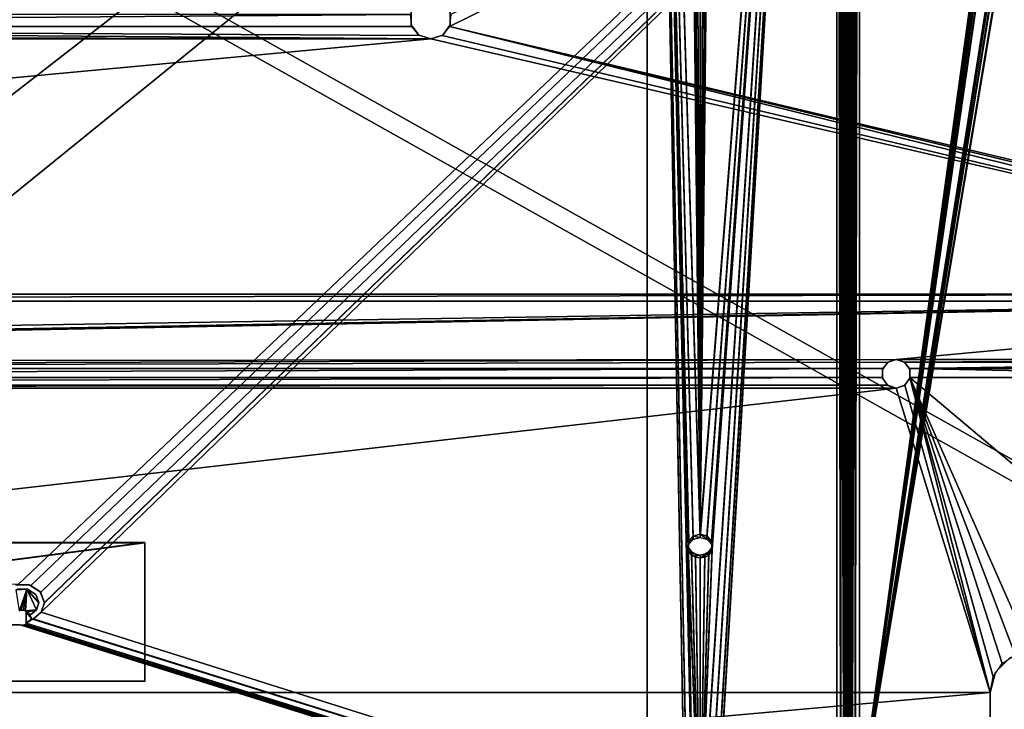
# Model space of a CAD drawing. Extents: x -398 to 398, y -1355 to -82.
# Tile 159 of 256: x 50 to 170, y -430 to -346. Entities that reach past the tile are written whole.
import ezdxf

# ---------------------------------------------------------------- set-up
doc = ezdxf.new("R2010")
doc.units = 0
doc.header["$MEASUREMENT"] = 0

msp = doc.modelspace()

# ---------------------------------------------------------------- linework, layer by layer
for points in [[(395.5, -525.467285, 437.803314), (395.5, -81.938164, 160.655502), (-395.5, -81.938164, 160.655502)], [(395.5, -525.467285, 437.803314), (-395.5, -81.938164, 160.655502), (-395.5, -525.467285, 437.803314)], [(395.5, -528.116882, 433.562988), (395.5, -84.587761, 156.415207), (-395.5, -84.587761, 156.415207)], [(395.5, -528.116882, 433.562988), (-395.5, -84.587761, 156.415207), (-395.5, -528.116882, 433.562988)], [(-9.945962, -414.937714, 362.84079), (-28.1714, -414.638489, 362.653809), (396.5, -85.435806, 156.945206)], [(396.5, -85.435806, 156.945206), (-28.1714, -414.638489, 362.653809), (17.03109, -130.441605, 185.067902)], [(-9.945962, -414.943115, 362.832306), (-28.1714, -414.643799, 362.645386), (396.5, -85.441109, 156.936707)], [(396.5, -85.441109, 156.936707), (-28.1714, -414.643799, 362.645386), (17.03109, -130.446899, 185.059402)], [(49.475079, -414.995087, 362.876709), (-9.945962, -414.937714, 362.84079), (396.5, -85.435806, 156.945206)], [(49.475079, -415.000397, 362.868195), (-9.945962, -414.943115, 362.832306), (396.5, -85.441109, 156.936707)], [(396.5, -85.435806, 156.945206), (51.0299, -415.12619, 362.958588), (49.475079, -414.995087, 362.876709)], [(396.5, -85.441109, 156.936707), (51.0299, -415.1315, 362.950104), (49.475079, -415.000397, 362.868195)], [(396.5, -85.435806, 156.945206), (52.238411, -415.965912, 363.483307), (51.0299, -415.12619, 362.958588)], [(396.5, -85.441109, 156.936707), (52.238411, -415.971191, 363.474792), (51.0299, -415.1315, 362.950104)], [(396.5, -85.435806, 156.945206), (52.691601, -417.234589, 364.276093), (52.238411, -415.965912, 363.483307)], [(396.5, -85.441109, 156.936707), (52.691601, -417.239899, 364.267609), (52.238411, -415.971191, 363.474792)], [(396.5, -527.268921, 433.033112), (52.317871, -418.394897, 365.001099), (396.5, -85.435806, 156.945206)], [(396.5, -85.435806, 156.945206), (52.317871, -418.394897, 365.001099), (52.691601, -417.234589, 364.276093)], [(396.5, -85.441109, 156.936707), (396.5, -527.27417, 433.024597), (52.317871, -418.400208, 364.992615)], [(396.5, -85.441109, 156.936707), (52.317871, -418.400208, 364.992615), (52.691601, -417.239899, 364.267609)], [(151.625, -181.989502, 173.482101), (151.625, -442.340302, 336.167297), (150.984497, -442.679688, 335.624115)], [(151.625, -181.989502, 173.482101), (150.984497, -442.679688, 335.624115), (150.984497, -182.328903, 172.938904)], [(151.625, -442.340302, 336.167297), (152.5, -181.865204, 173.680893), (152.5, -442.216003, 336.366089)], [(152.5, -181.865204, 173.680893), (151.625, -442.340302, 336.167297), (151.625, -181.989502, 173.482101)], [(152.5, -181.865204, 173.680893), (181.207001, -233.990005, 206.252106), (152.5, -442.216003, 336.366089)], [(150.984497, -182.328903, 172.938904), (150.984497, -442.679688, 335.624115), (150.75, -443.143402, 334.881989)], [(150.984497, -182.328903, 172.938904), (150.75, -443.143402, 334.881989), (150.75, -182.792603, 172.196793)], [(150.75, -443.143402, 334.881989), (150.75, -183.793304, 171.488403), (150.75, -182.792603, 172.196793)], [(151.634003, -182.527603, 172.620804), (151.634003, -442.878387, 335.306091), (151.5, -443.143402, 334.881989)], [(151.634003, -182.527603, 172.620804), (151.5, -443.143402, 334.881989), (151.5, -182.792603, 172.196793)], [(151.5, -443.143402, 334.881989), (151.5, -183.793304, 171.488403), (151.5, -182.792603, 172.196793)], [(152, -182.333694, 172.931198), (152, -442.684387, 335.616486), (151.634003, -442.878387, 335.306091)], [(152, -182.333694, 172.931198), (151.634003, -442.878387, 335.306091), (151.634003, -182.527603, 172.620804)], [(152, -442.684387, 335.616486), (152.5, -182.262695, 173.044907), (152.5, -442.613495, 335.730103)], [(152.5, -182.262695, 173.044907), (152, -442.684387, 335.616486), (152, -182.333694, 172.931198)], [(152.5, -182.262695, 173.044907), (181.207001, -234.387405, 205.615997), (152.5, -442.613495, 335.730103)], [(150.75, -443.143402, 334.881989), (150.75, -183.869003, 171.417694), (150.75, -183.793304, 171.488403)], [(150.75, -443.143402, 334.881989), (150.75, -195.007294, 153.592697), (150.75, -183.869003, 171.417694)], [(151.5, -443.143402, 334.881989), (151.5, -183.869003, 171.417694), (151.5, -183.793304, 171.488403)], [(151.5, -443.143402, 334.881989), (151.5, -195.007294, 153.592697), (151.5, -183.869003, 171.417694)], [(150.615997, -454.774994, 315.324005), (150.615997, -195.272293, 153.168701), (150.25, -195.466293, 152.858307)], [(150.615997, -195.272293, 153.168701), (150.75, -454.51001, 315.747986), (150.75, -195.007294, 153.592697)], [(150.75, -454.51001, 315.747986), (150.615997, -195.272293, 153.168701), (150.615997, -454.774994, 315.324005)], [(150.75, -195.007294, 153.592697), (150.75, -443.143402, 334.881989), (150.75, -443.3414, 333.671997)], [(150.75, -195.007294, 153.592697), (150.75, -443.3414, 333.671997), (150.75, -443.371704, 333.572998)], [(150.75, -195.007294, 153.592697), (150.75, -443.371704, 333.572998), (150.75, -454.51001, 315.747986)], [(151.265503, -195.470993, 152.850693), (151.5, -454.51001, 315.747986), (151.5, -195.007294, 153.592697)], [(151.5, -195.007294, 153.592697), (151.5, -443.143402, 334.881989), (151.5, -443.3414, 333.671997)], [(151.5, -195.007294, 153.592697), (151.5, -443.3414, 333.671997), (151.5, -443.371704, 333.572998)], [(151.5, -195.007294, 153.592697), (151.5, -443.371704, 333.572998), (151.5, -454.51001, 315.747986)], [(126.5, -195.961304, 153.009598), (131.265503, -450.8237, 312.265411), (131.544403, -449.805695, 311.629211)], [(126.5, -195.961304, 153.009598), (131.544403, -449.805695, 311.629211), (132.1754, -449.321198, 311.326385)], [(126.5, -195.961304, 153.009598), (132.1754, -449.321198, 311.326385), (131.5289, -410.384003, 286.995789)], [(126.5, -195.961304, 153.009598), (131.5289, -410.384003, 286.995789), (131.614594, -409.649109, 286.536591)], [(126.5, -195.961304, 153.009598), (131.614594, -409.649109, 286.536591), (132.166107, -409.078003, 286.179688)], [(126.5, -195.961304, 153.009598), (132.166107, -409.078003, 286.179688), (133, -408.863708, 286.045807)], [(126.5, -195.961304, 153.009598), (133, -408.863708, 286.045807), (131.5289, -273.848206, 201.678802)], [(126.5, -454.615906, 314.63501), (131.265503, -450.8237, 312.265411), (126.5, -195.961304, 153.009598)], [(126.5, -196.358704, 152.373596), (126.5, -455.013397, 313.998993), (126.5, -195.961304, 153.009598)], [(126.5, -195.961304, 153.009598), (126.5, -455.013397, 313.998993), (126.5, -454.615906, 314.63501)], [(126.5, -196.358704, 152.373596), (131.265503, -451.221191, 311.629303), (131.544403, -450.203186, 310.993195)], [(126.5, -196.358704, 152.373596), (131.544403, -450.203186, 310.993195), (132.1754, -449.718597, 310.690399)], [(126.5, -196.358704, 152.373596), (132.1754, -449.718597, 310.690399), (131.5289, -410.781403, 286.359711)], [(126.5, -196.358704, 152.373596), (131.5289, -410.781403, 286.359711), (131.614594, -410.0466, 285.900604)], [(126.5, -196.358704, 152.373596), (131.614594, -410.0466, 285.900604), (132.166107, -409.475403, 285.543701)], [(126.5, -196.358704, 152.373596), (132.166107, -409.475403, 285.543701), (133, -409.2612, 285.40979)], [(126.5, -196.358704, 152.373596), (133, -409.2612, 285.40979), (131.5289, -274.245697, 201.042694)], [(126.5, -455.013397, 313.998993), (131.265503, -451.221191, 311.629303), (126.5, -196.358704, 152.373596)], [(149.75, -195.537292, 152.744705), (134.4711, -273.848206, 201.678802), (133, -408.863708, 286.045807)], [(149.75, -195.537292, 152.744705), (133, -408.863708, 286.045807), (133.833893, -409.078003, 286.179688)], [(149.75, -195.537292, 152.744705), (134.4711, -410.384003, 286.995789), (133, -449.145996, 311.21701)], [(149.75, -195.537292, 152.744705), (133, -449.145996, 311.21701), (133.8246, -449.321198, 311.326385)], [(149.75, -195.934692, 152.108597), (134.4711, -274.245697, 201.042694), (133, -409.2612, 285.40979)], [(149.75, -195.934692, 152.108597), (133, -409.2612, 285.40979), (133.833893, -409.475403, 285.543701)], [(149.75, -195.934692, 152.108597), (134.4711, -410.781403, 286.359711), (133, -449.543488, 310.580994)], [(149.75, -195.934692, 152.108597), (133, -449.543488, 310.580994), (133.8246, -449.718597, 310.690399)], [(149.75, -195.537292, 152.744705), (133.8246, -449.321198, 311.326385), (134.455597, -449.805695, 311.629211)], [(149.75, -195.934692, 152.108597), (133.8246, -449.718597, 310.690399), (134.455597, -450.203186, 310.993195)], [(149.75, -195.537292, 152.744705), (133.833893, -409.078003, 286.179688), (134.385406, -409.649109, 286.536591)], [(149.75, -195.934692, 152.108597), (133.833893, -409.475403, 285.543701), (134.385406, -410.0466, 285.900604)], [(149.75, -195.537292, 152.744705), (134.385406, -409.649109, 286.536591), (134.4711, -410.384003, 286.995789)], [(149.75, -195.934692, 152.108597), (134.385406, -410.0466, 285.900604), (134.4711, -410.781403, 286.359711)], [(149.75, -195.537292, 152.744705), (134.455597, -449.805695, 311.629211), (134.734497, -450.8237, 312.265411)], [(149.75, -195.934692, 152.108597), (134.455597, -450.203186, 310.993195), (134.734497, -451.221191, 311.629303)], [(149.75, -455.040009, 314.899994), (149.75, -195.537292, 152.744705), (134.734497, -450.8237, 312.265411)], [(149.75, -455.437408, 314.263885), (149.75, -195.934692, 152.108597), (134.734497, -451.221191, 311.629303)], [(150.25, -454.968994, 315.013611), (150.25, -195.466293, 152.858307), (149.75, -195.537292, 152.744705)], [(150.25, -454.968994, 315.013611), (149.75, -195.537292, 152.744705), (149.75, -455.040009, 314.899994)], [(150.625, -455.313202, 314.462708), (150.625, -195.810501, 152.307404), (149.75, -195.934692, 152.108597)], [(150.625, -455.313202, 314.462708), (149.75, -195.934692, 152.108597), (149.75, -455.437408, 314.263885)], [(150.615997, -454.774994, 315.324005), (150.25, -195.466293, 152.858307), (150.25, -454.968994, 315.013611)], [(151.265503, -454.973694, 315.006012), (151.265503, -195.470993, 152.850693), (150.625, -195.810501, 152.307404)], [(151.265503, -454.973694, 315.006012), (150.625, -195.810501, 152.307404), (150.625, -455.313202, 314.462708)], [(151.5, -454.51001, 315.747986), (151.265503, -195.470993, 152.850693), (151.265503, -454.973694, 315.006012)], [(152.5, -442.216003, 336.366089), (181.207001, -233.990005, 206.252106), (181.126999, -234.675797, 206.680603)], [(152.5, -442.613495, 335.730103), (181.207001, -234.387405, 205.615997), (181.126999, -235.073303, 206.044601)], [(152.5, -442.216003, 336.366089), (181.126999, -234.675797, 206.680603), (181.509705, -235.283707, 207.060501)], [(152.5, -442.613495, 335.730103), (181.126999, -235.073303, 206.044601), (181.509705, -235.681198, 206.424393)], [(152.5, -442.216003, 336.366089), (181.509705, -235.283707, 207.060501), (181.9646, -235.541199, 207.221298)], [(152.5, -442.216003, 336.366089), (181.9646, -235.541199, 207.221298), (182.5, -235.6315, 207.277802)], [(152.5, -442.216003, 336.366089), (182.5, -235.6315, 207.277802), (181.126999, -261.350189, 223.348602)], [(152.5, -442.613495, 335.730103), (181.509705, -235.681198, 206.424393), (181.9646, -235.938599, 206.585297)], [(152.5, -442.613495, 335.730103), (181.9646, -235.938599, 206.585297), (182.5, -236.0289, 206.641693)], [(152.5, -442.613495, 335.730103), (182.5, -236.0289, 206.641693), (181.126999, -261.747589, 222.712601)], [(152.5, -442.216003, 336.366089), (181.126999, -261.350189, 223.348602), (181.207001, -262.036011, 223.7771)], [(152.5, -442.613495, 335.730103), (181.126999, -261.747589, 222.712601), (181.207001, -262.433411, 223.141098)], [(152.5, -442.216003, 336.366089), (181.207001, -262.036011, 223.7771), (181.721603, -262.569092, 224.110199)], [(152.5, -442.613495, 335.730103), (181.207001, -262.433411, 223.141098), (181.721603, -262.966492, 223.474197)], [(152.5, -442.216003, 336.366089), (181.721603, -262.569092, 224.110199), (182.5, -262.769012, 224.235199)], [(242.25, -442.216003, 336.366089), (152.5, -442.216003, 336.366089), (182.5, -262.769012, 224.235199)], [(152.5, -442.613495, 335.730103), (181.721603, -262.966492, 223.474197), (182.5, -263.166504, 223.599197)], [(242.25, -442.613495, 335.730103), (152.5, -442.613495, 335.730103), (182.5, -263.166504, 223.599197)], [(133, -408.863708, 286.045807), (131.938995, -274.499512, 202.0858), (131.5289, -273.848206, 201.678802)], [(133, -409.2612, 285.40979), (131.938995, -274.897003, 201.449707), (131.5289, -274.245697, 201.042694)], [(133, -408.863708, 286.045807), (132.426407, -274.775391, 202.258102), (131.938995, -274.499512, 202.0858)], [(133, -409.2612, 285.40979), (132.426407, -275.172791, 201.622101), (131.938995, -274.897003, 201.449707)], [(133, -408.863708, 286.045807), (133, -274.872192, 202.318604), (132.426407, -274.775391, 202.258102)], [(133, -408.863708, 286.045807), (134.4711, -273.848206, 201.678802), (134.061005, -274.499512, 202.0858)], [(133, -409.2612, 285.40979), (134.4711, -274.245697, 201.042694), (134.061005, -274.897003, 201.449707)], [(133, -408.863708, 286.045807), (134.061005, -274.499512, 202.0858), (133.573593, -274.775391, 202.258102)], [(133, -408.863708, 286.045807), (133.573593, -274.775391, 202.258102), (133, -274.872192, 202.318604)], [(133, -409.2612, 285.40979), (134.061005, -274.897003, 201.449707), (133.573593, -275.172791, 201.622101)], [(133, -409.2612, 285.40979), (133, -275.269592, 201.682602), (132.426407, -275.172791, 201.622101)], [(133, -409.2612, 285.40979), (133.573593, -275.172791, 201.622101), (133, -275.269592, 201.682602)], [(236.5, -378.533905), (215.979095, -290.689301), (102.309303, -346.690491)], [(215.979095, -290.689301), (102.452797, -345.246399), (102.309303, -346.690491)], [(236.5, -378.533905, 0.8), (215.979095, -290.689301, 0.8), (102.309303, -346.690491, 0.8)], [(215.979095, -290.689301, 0.8), (102.452797, -345.246399, 0.8), (102.309303, -346.690491, 0.8)], [(-97.690742, -346.690491), (97.690742, -346.690491), (97.547211, -345.246399)], [(-97.690742, -346.690491), (97.547211, -345.246399), (-97.547211, -345.246399)], [(-97.690742, -346.690491, 0.8), (97.690742, -346.690491, 0.8), (97.547211, -345.246399, 0.8)], [(-97.690742, -346.690491, 0.8), (97.547211, -345.246399, 0.8), (-97.547211, -345.246399, 0.8)], [(97.62236, -346.5065, 0.8), (97.62236, -346.5065), (97.62236, -344.961395)], [(97.62236, -346.5065, 0.8), (97.62236, -344.961395), (97.62236, -344.961395, 0.8)], [(102.377602, -344.961395, 0.8), (102.377602, -344.961395), (102.377602, -346.5065)], [(102.377602, -344.961395, 0.8), (102.377602, -346.5065), (102.377602, -346.5065, 0.8)], [(100, -348.233887), (-97.690742, -346.690491), (-98.610451, -347.812988)], [(100, -348.233887, 0.8), (-97.690742, -346.690491, 0.8), (-98.610451, -347.812988, 0.8)], [(100, -348.233887), (98.610451, -347.812988), (-97.690742, -346.690491)], [(98.610451, -347.812988), (97.690742, -346.690491), (-97.690742, -346.690491)], [(100, -348.233887, 0.8), (98.610451, -347.812988, 0.8), (-97.690742, -346.690491, 0.8)], [(98.610451, -347.812988, 0.8), (97.690742, -346.690491, 0.8), (-97.690742, -346.690491, 0.8)], [(97.62236, -346.5065), (98.53054, -347.7565, 0.8), (98.53054, -347.7565)], [(98.53054, -347.7565, 0.8), (97.62236, -346.5065), (97.62236, -346.5065, 0.8)], [(102.309303, -346.690491), (101.389503, -347.812988), (235.114594, -379.459991)], [(102.309303, -346.690491, 0.8), (101.389503, -347.812988, 0.8), (235.114594, -379.459991, 0.8)], [(102.377602, -346.5065, 0.8), (102.377602, -346.5065), (101.469498, -347.7565)], [(102.377602, -346.5065, 0.8), (101.469498, -347.7565), (101.469498, -347.7565, 0.8)], [(102.309303, -346.690491), (235.114594, -379.459991), (235.666, -378.786407)], [(236.5, -378.533905), (102.309303, -346.690491), (235.666, -378.786407)], [(102.309303, -346.690491, 0.8), (235.114594, -379.459991, 0.8), (235.666, -378.786407, 0.8)], [(236.5, -378.533905, 0.8), (102.309303, -346.690491, 0.8), (235.666, -378.786407, 0.8)], [(-235.114594, -379.459991), (235.114594, -379.459991), (100, -348.233887)], [(-235.114594, -379.459991), (100, -348.233887), (-100, -348.233887)], [(-235.114594, -379.459991, 0.8), (235.114594, -379.459991, 0.8), (100, -348.233887, 0.8)], [(-235.114594, -379.459991, 0.8), (100, -348.233887, 0.8), (-100, -348.233887, 0.8)], [(100, -348.233887), (-98.610451, -347.812988), (-100, -348.233887)], [(100, -348.233887, 0.8), (-98.610451, -347.812988, 0.8), (-100, -348.233887, 0.8)], [(98.53054, -347.7565), (98.53054, -347.7565, 0.8), (100, -348.233887, 0.8)], [(98.53054, -347.7565), (100, -348.233887, 0.8), (100, -348.233887)], [(101.469498, -347.7565, 0.8), (101.469498, -347.7565), (100, -348.233887)], [(101.469498, -347.7565, 0.8), (100, -348.233887), (100, -348.233887, 0.8)], [(235.114594, -379.459991), (101.389503, -347.812988), (100, -348.233887)], [(235.114594, -379.459991, 0.8), (101.389503, -347.812988, 0.8), (100, -348.233887, 0.8)], [(-235.028595, -380.326599), (235.114594, -379.459991), (-235.114594, -379.459991)], [(-235.028595, -380.326599, 0.8), (235.114594, -379.459991, 0.8), (-235.114594, -379.459991, 0.8)], [(-235.028595, -380.326599), (235.028595, -380.326599), (235.114594, -379.459991)], [(-235.028595, -380.326599, 0.8), (235.028595, -380.326599, 0.8), (235.114594, -379.459991, 0.8)], [(-215.007095, -387.483887), (235.028595, -380.326599), (-235.028595, -380.326599)], [(-215.007095, -387.483887, 0.8), (235.028595, -380.326599, 0.8), (-235.028595, -380.326599, 0.8)], [(235.028595, -380.326599), (-215.007095, -387.483887), (-157.007095, -387.483887)], [(235.028595, -380.326599, 0.8), (-215.007095, -387.483887, 0.8), (-157.007095, -387.483887, 0.8)], [(-156.035095, -387.778595), (235.028595, -380.326599), (-157.007095, -387.483887)], [(-156.035095, -387.778595, 0.8), (235.028595, -380.326599, 0.8), (-157.007095, -387.483887, 0.8)], [(-156.035095, -387.778595), (157.007095, -387.483887), (235.028595, -380.326599)], [(-156.035095, -387.778595, 0.8), (157.007095, -387.483887, 0.8), (235.028595, -380.326599, 0.8)], [(215.007095, -387.483887), (235.028595, -380.326599), (157.007095, -387.483887)], [(215.007095, -387.483887, 0.8), (235.028595, -380.326599, 0.8), (157.007095, -387.483887, 0.8)], [(-155.389694, -388.564392), (157.007095, -387.483887), (-156.035095, -387.778595)], [(-155.389694, -388.564392, 0.8), (157.007095, -387.483887, 0.8), (-156.035095, -387.778595, 0.8)], [(-155.389694, -388.564392), (156.035095, -387.778595), (157.007095, -387.483887)], [(-155.389694, -388.564392, 0.8), (156.035095, -387.778595, 0.8), (157.007095, -387.483887, 0.8)], [(155.389694, -388.564392), (156.035095, -387.778595), (-155.389694, -388.564392)], [(155.389694, -388.564392, 0.8), (156.035095, -387.778595, 0.8), (-155.389694, -388.564392, 0.8)], [(155.342804, -388.693115, 0.8), (155.342804, -388.693115), (155.9785, -387.818115)], [(155.342804, -388.693115, 0.8), (155.9785, -387.818115), (155.9785, -387.818115, 0.8)], [(155.9785, -387.818115, 0.8), (155.9785, -387.818115), (157.007095, -387.483887)], [(155.9785, -387.818115, 0.8), (157.007095, -387.483887), (157.007095, -387.483887, 0.8)], [(158.035706, -387.818115), (158.035706, -387.818115, 0.8), (157.007095, -387.483887, 0.8)], [(158.035706, -387.818115), (157.007095, -387.483887, 0.8), (157.007095, -387.483887)], [(215.007095, -387.483887), (157.007095, -387.483887), (157.979095, -387.778595)], [(215.007095, -387.483887, 0.8), (157.007095, -387.483887, 0.8), (157.979095, -387.778595, 0.8)], [(215.007095, -387.483887), (157.979095, -387.778595), (214.035202, -387.778595)], [(215.007095, -387.483887, 0.8), (157.979095, -387.778595, 0.8), (214.035202, -387.778595, 0.8)], [(157.979095, -387.778595), (158.624496, -388.564392), (214.035202, -387.778595)], [(157.979095, -387.778595, 0.8), (158.624496, -388.564392, 0.8), (214.035202, -387.778595, 0.8)], [(158.671494, -388.693115), (158.035706, -387.818115, 0.8), (158.035706, -387.818115)], [(158.035706, -387.818115, 0.8), (158.671494, -388.693115), (158.671494, -388.693115, 0.8)], [(214.035202, -387.778595), (158.624496, -388.564392), (213.389694, -388.564392)], [(214.035202, -387.778595, 0.8), (158.624496, -388.564392, 0.8), (213.389694, -388.564392, 0.8)], [(-155.317001, -389.686707), (155.389694, -388.564392), (-155.389694, -388.564392)], [(-155.317001, -389.686707, 0.8), (155.389694, -388.564392, 0.8), (-155.389694, -388.564392, 0.8)], [(-155.317001, -389.686707), (155.317001, -389.686707), (155.389694, -388.564392)], [(-155.317001, -389.686707, 0.8), (155.317001, -389.686707, 0.8), (155.389694, -388.564392, 0.8)], [(155.342804, -389.774689, 0.8), (155.342804, -389.774689), (155.342804, -388.693115)], [(155.342804, -389.774689, 0.8), (155.342804, -388.693115), (155.342804, -388.693115, 0.8)], [(213.317001, -389.686707), (213.389694, -388.564392), (158.624496, -388.564392)], [(213.317001, -389.686707), (158.624496, -388.564392), (158.697205, -389.686707)], [(213.317001, -389.686707, 0.8), (213.389694, -388.564392, 0.8), (158.624496, -388.564392, 0.8)], [(213.317001, -389.686707, 0.8), (158.624496, -388.564392, 0.8), (158.697205, -389.686707, 0.8)], [(158.671494, -388.693115, 0.8), (158.671494, -388.693115), (158.671494, -389.774689)], [(158.671494, -388.693115, 0.8), (158.671494, -389.774689), (158.671494, -389.774689, 0.8)], [(-157.007095, -390.983887), (157.007095, -390.983887), (155.941406, -390.622711)], [(-157.007095, -390.983887), (155.941406, -390.622711), (-155.941406, -390.622711)], [(-157.007095, -390.983887, 0.8), (157.007095, -390.983887, 0.8), (155.941406, -390.622711, 0.8)], [(-157.007095, -390.983887, 0.8), (155.941406, -390.622711, 0.8), (-155.941406, -390.622711, 0.8)], [(-155.941406, -390.622711), (155.941406, -390.622711), (155.317001, -389.686707)], [(-155.941406, -390.622711), (155.317001, -389.686707), (-155.317001, -389.686707)], [(-155.941406, -390.622711, 0.8), (155.941406, -390.622711, 0.8), (155.317001, -389.686707, 0.8)], [(-155.941406, -390.622711, 0.8), (155.317001, -389.686707, 0.8), (-155.317001, -389.686707, 0.8)], [(155.342804, -389.774689), (155.9785, -390.649689, 0.8), (155.9785, -390.649689)], [(155.9785, -390.649689, 0.8), (155.342804, -389.774689), (155.342804, -389.774689, 0.8)], [(155.9785, -390.649689), (155.9785, -390.649689, 0.8), (157.007095, -390.983887, 0.8)], [(155.9785, -390.649689), (157.007095, -390.983887, 0.8), (157.007095, -390.983887)], [(168.507095, -428.233887), (158.0728, -390.622711), (157.007095, -390.983887)], [(168.507095, -428.233887, 0.8), (158.0728, -390.622711, 0.8), (157.007095, -390.983887, 0.8)], [(158.035706, -390.649689, 0.8), (158.035706, -390.649689), (157.007095, -390.983887)], [(158.035706, -390.649689, 0.8), (157.007095, -390.983887), (157.007095, -390.983887, 0.8)], [(158.671494, -389.774689, 0.8), (158.671494, -389.774689), (158.035706, -390.649689)], [(158.671494, -389.774689, 0.8), (158.035706, -390.649689), (158.035706, -390.649689, 0.8)], [(168.507095, -428.233887), (158.697205, -389.686707), (158.0728, -390.622711)], [(168.507095, -428.233887, 0.8), (158.697205, -389.686707, 0.8), (158.0728, -390.622711, 0.8)], [(168.507095, -428.233887), (168.887405, -426.32019), (158.697205, -389.686707)], [(213.317001, -389.686707), (158.697205, -389.686707), (198.507095, -423.233887)], [(158.697205, -389.686707), (168.887405, -426.32019), (169.970596, -424.698608)], [(158.697205, -389.686707), (169.970596, -424.698608), (171.594498, -423.614014)], [(158.697205, -389.686707), (171.594498, -423.614014), (173.507095, -423.233887)], [(158.697205, -389.686707), (173.507095, -423.233887), (198.507095, -423.233887)], [(168.507095, -428.233887, 0.8), (168.887405, -426.32019, 0.8), (158.697205, -389.686707, 0.8)], [(213.317001, -389.686707, 0.8), (158.697205, -389.686707, 0.8), (198.507095, -423.233887, 0.8)], [(158.697205, -389.686707, 0.8), (168.887405, -426.32019, 0.8), (169.970596, -424.698608, 0.8)], [(158.697205, -389.686707, 0.8), (169.970596, -424.698608, 0.8), (171.594498, -423.614014, 0.8)], [(158.697205, -389.686707, 0.8), (171.594498, -423.614014, 0.8), (173.507095, -423.233887, 0.8)], [(158.697205, -389.686707, 0.8), (173.507095, -423.233887, 0.8), (198.507095, -423.233887, 0.8)], [(-168.507095, -428.233887), (168.507095, -428.233887), (157.007095, -390.983887)], [(-168.507095, -428.233887), (157.007095, -390.983887), (-157.007095, -390.983887)], [(-168.507095, -428.233887, 0.8), (168.507095, -428.233887, 0.8), (157.007095, -390.983887, 0.8)], [(-168.507095, -428.233887, 0.8), (157.007095, -390.983887, 0.8), (-157.007095, -390.983887, 0.8)], [(-65, -409.925507, 359.461212), (65, -409.925507, 359.461212), (-65, -409.872498, 359.54599)], [(-65, -409.872498, 359.54599), (65, -409.925507, 359.461212), (65, -409.872498, 359.54599)], [(65, -426.833496, 370.144409), (-65, -426.833496, 370.144409), (65, -409.872498, 359.54599)], [(65, -409.872498, 359.54599), (-65, -426.833496, 370.144409), (-65, -409.872498, 359.54599)], [(65, -426.886414, 370.059601), (-65, -426.886414, 370.059601), (65, -409.925507, 359.461212)], [(65, -409.925507, 359.461212), (-65, -426.886414, 370.059601), (-65, -409.925507, 359.461212)], [(65, -426.833496, 370.144409), (65, -409.872498, 359.54599), (65, -426.886414, 370.059601)], [(65, -426.886414, 370.059601), (65, -409.872498, 359.54599), (65, -409.925507, 359.461212)], [(131.573395, -409.742706, 286.595093), (132.118301, -409.504211, 285.561615), (132.118301, -409.106689, 286.197693)], [(131.573395, -409.742706, 286.595093), (131.573395, -410.140198, 285.959015), (132.118301, -409.504211, 285.561615)], [(131.573395, -410.5289, 287.086395), (131.573395, -410.140198, 285.959015), (131.573395, -409.742706, 286.595093)], [(132.118301, -409.106689, 286.197693), (133, -409.2612, 285.40979), (133, -408.863708, 286.045807)], [(132.118301, -409.106689, 286.197693), (132.118301, -409.504211, 285.561615), (133, -409.2612, 285.40979)], [(133.881699, -409.504211, 285.561615), (133.881699, -409.106689, 286.197693), (133, -408.863708, 286.045807)], [(133.881699, -409.504211, 285.561615), (133, -408.863708, 286.045807), (133, -409.2612, 285.40979)], [(134.426605, -410.140198, 285.959015), (133.881699, -409.106689, 286.197693), (133.881699, -409.504211, 285.561615)], [(133.881699, -409.106689, 286.197693), (134.426605, -410.140198, 285.959015), (134.426605, -409.742706, 286.595093)], [(134.426605, -409.742706, 286.595093), (134.426605, -410.140198, 285.959015), (134.426605, -410.926392, 286.450287)], [(134.426605, -409.742706, 286.595093), (134.426605, -410.926392, 286.450287), (134.426605, -410.5289, 287.086395)], [(133, -449.145996, 311.21701), (131.938995, -411.035309, 287.402802), (131.5289, -410.384003, 286.995789)], [(133, -449.145996, 311.21701), (131.5289, -410.384003, 286.995789), (132.1754, -449.321198, 311.326385)], [(133, -449.543488, 310.580994), (131.938995, -411.432709, 286.766815), (131.5289, -410.781403, 286.359711)], [(133, -449.543488, 310.580994), (131.5289, -410.781403, 286.359711), (132.1754, -449.718597, 310.690399)], [(131.573395, -410.5289, 287.086395), (131.573395, -410.926392, 286.450287), (131.573395, -410.140198, 285.959015)], [(132.118301, -411.164886, 287.483795), (131.573395, -410.926392, 286.450287), (131.573395, -410.5289, 287.086395)], [(131.573395, -410.926392, 286.450287), (132.118301, -411.164886, 287.483795), (132.118301, -411.562408, 286.847687)], [(133, -449.145996, 311.21701), (132.426407, -411.311096, 287.575104), (131.938995, -411.035309, 287.402802)], [(132.118301, -411.562408, 286.847687), (132.118301, -411.164886, 287.483795), (133, -411.407898, 287.63559)], [(133, -449.145996, 311.21701), (134.4711, -410.384003, 286.995789), (134.061005, -411.035309, 287.402802)], [(133, -449.543488, 310.580994), (134.4711, -410.781403, 286.359711), (134.061005, -411.432709, 286.766815)], [(133, -449.145996, 311.21701), (134.061005, -411.035309, 287.402802), (133.573593, -411.311096, 287.575104)], [(133.881699, -411.164886, 287.483795), (133.881699, -411.562408, 286.847687), (133, -411.805298, 286.999603)], [(133.881699, -411.164886, 287.483795), (133, -411.805298, 286.999603), (133, -411.407898, 287.63559)], [(134.426605, -410.5289, 287.086395), (134.426605, -410.926392, 286.450287), (133.881699, -411.562408, 286.847687)], [(134.426605, -410.5289, 287.086395), (133.881699, -411.562408, 286.847687), (133.881699, -411.164886, 287.483795)], [(133, -449.543488, 310.580994), (132.426407, -411.708588, 286.939087), (131.938995, -411.432709, 286.766815)], [(132.118301, -411.562408, 286.847687), (133, -411.407898, 287.63559), (133, -411.805298, 286.999603)], [(133, -449.145996, 311.21701), (133, -411.407898, 287.63559), (132.426407, -411.311096, 287.575104)], [(133, -449.543488, 310.580994), (133, -411.805298, 286.999603), (132.426407, -411.708588, 286.939087)], [(133, -449.145996, 311.21701), (133.573593, -411.311096, 287.575104), (133, -411.407898, 287.63559)], [(133, -449.543488, 310.580994), (134.061005, -411.432709, 286.766815), (133.573593, -411.708588, 286.939087)], [(133, -449.543488, 310.580994), (133.573593, -411.708588, 286.939087), (133, -411.805298, 286.999603)], [(49.168251, -415.063812, 362.919586), (49.168251, -415.069, 362.911102), (50.831749, -415.069, 362.911102)], [(49.168251, -415.063812, 362.919586), (50.831749, -415.069, 362.911102), (50.831749, -415.063812, 362.919586)], [(50.525612, -415.570709, 363.236298), (49.637859, -418.239105, 364.903687), (49.222679, -415.642303, 363.281097)], [(50.525612, -415.575989, 363.227814), (49.637859, -418.244385, 364.895203), (49.222679, -415.647614, 363.272614)], [(49.3722, -415.5961, 363.252197), (49.3722, -415.601288, 363.243713), (50.6278, -415.601288, 363.243713)], [(49.3722, -415.5961, 363.252197), (50.6278, -415.601288, 363.243713), (50.6278, -415.5961, 363.252197)], [(50.525612, -415.570709, 363.236298), (49.85001, -418.164612, 364.857208), (49.637859, -418.239105, 364.903687)], [(50.525612, -415.575989, 363.227814), (49.85001, -418.169891, 364.848694), (49.637859, -418.244385, 364.895203)], [(50.525612, -415.570709, 363.236298), (50.150009, -418.164612, 364.857208), (49.85001, -418.164612, 364.857208)], [(50.525612, -415.575989, 363.227814), (50.150009, -418.169891, 364.848694), (49.85001, -418.169891, 364.848694)], [(50.525612, -415.570709, 363.236298), (50.362141, -418.239105, 364.903687), (50.150009, -418.164612, 364.857208)], [(50.525612, -415.575989, 363.227814), (50.362141, -418.244385, 364.895203), (50.150009, -418.169891, 364.848694)], [(50.525612, -415.570709, 363.236298), (51.74736, -418.113495, 364.825287), (50.362141, -418.239105, 364.903687)], [(50.525612, -415.575989, 363.227814), (51.74736, -418.118805, 364.816803), (50.362141, -418.244385, 364.895203)], [(50.525612, -415.570709, 363.236298), (51.61216, -416.185394, 363.620514), (52.031601, -417.234589, 364.276093)], [(50.525612, -415.570709, 363.236298), (52.031601, -417.234589, 364.276093), (51.74736, -418.113495, 364.825287)], [(50.525612, -415.575989, 363.227814), (51.61216, -416.190704, 363.612), (52.031601, -417.239899, 364.267609)], [(50.525612, -415.575989, 363.227814), (52.031601, -417.239899, 364.267609), (51.74736, -418.118805, 364.816803)], [(50.6278, -415.5961, 363.252197), (50.6278, -415.601288, 363.243713), (51.6436, -416.227203, 363.634796)], [(50.6278, -415.5961, 363.252197), (51.6436, -416.227203, 363.634796), (51.6436, -416.221893, 363.643311)], [(50.831749, -415.063812, 362.919586), (50.831749, -415.069, 362.911102), (52.177551, -415.898285, 363.429199)], [(50.831749, -415.063812, 362.919586), (52.177551, -415.898285, 363.429199), (52.177551, -415.892914, 363.437714)], [(52.177551, -415.892914, 363.437714), (52.177551, -415.898285, 363.429199), (52.691601, -417.239899, 364.267609)], [(52.177551, -415.892914, 363.437714), (52.691601, -417.239899, 364.267609), (52.691601, -417.234589, 364.276093)], [(51.6436, -416.221893, 363.643311), (51.6436, -416.227203, 363.634796), (52.031601, -417.239899, 364.267609)], [(51.6436, -416.221893, 363.643311), (52.031601, -417.239899, 364.267609), (52.031601, -417.234589, 364.276093)], [(49.590179, -418.291809, 364.936615), (49.700001, -418.203888, 364.869995), (49.700001, -418.198608, 364.878387)], [(49.590179, -418.291809, 364.936615), (49.590179, -418.297089, 364.928192), (49.700001, -418.203888, 364.869995)], [(49.700001, -418.198608, 364.878387), (49.85001, -418.169891, 364.848694), (49.85001, -418.164612, 364.857208)], [(49.700001, -418.198608, 364.878387), (49.700001, -418.203888, 364.869995), (49.85001, -418.169891, 364.848694)], [(49.85001, -418.169891, 364.848694), (50.150009, -418.169891, 364.848694), (49.85001, -418.164612, 364.857208)], [(49.85001, -418.164612, 364.857208), (50.150009, -418.169891, 364.848694), (50.150009, -418.164612, 364.857208)], [(50.300011, -418.203888, 364.869995), (50.150009, -418.164612, 364.857208), (50.150009, -418.169891, 364.848694)], [(50.150009, -418.164612, 364.857208), (50.300011, -418.203888, 364.869995), (50.300011, -418.1987, 364.878387)], [(50.300011, -418.1987, 364.878387), (50.300011, -418.203888, 364.869995), (50.409821, -418.297089, 364.928192)], [(50.300011, -418.1987, 364.878387), (50.409821, -418.297089, 364.928192), (50.409821, -418.291809, 364.936615)], [(50.450008, -418.419006, 365.016113), (50.362141, -418.239105, 364.903687), (51.74736, -418.113495, 364.825287)], [(50.450008, -418.424286, 365.00769), (50.362141, -418.244385, 364.895203), (51.74736, -418.118805, 364.816803)], [(50.409821, -418.291809, 364.936615), (50.409821, -418.297089, 364.928192), (50.450008, -418.424286, 365.00769)], [(50.409821, -418.291809, 364.936615), (50.450008, -418.424286, 365.00769), (50.450008, -418.419006, 365.016113)], [(50.450008, -418.419006, 365.016113), (51.74736, -418.113495, 364.825287), (50.974251, -418.74649, 365.220795)], [(50.450008, -418.424286, 365.00769), (51.74736, -418.118805, 364.816803), (50.974251, -418.751801, 365.212311)], [(51.747379, -418.118805, 364.816803), (50.974251, -418.751801, 365.212311), (51.747379, -418.113495, 364.825287)], [(51.747379, -418.113495, 364.825287), (50.974251, -418.751801, 365.212311), (50.974251, -418.74649, 365.220795)], [(396.5, -527.268921, 433.033112), (51.30056, -419.233093, 365.524811), (52.317871, -418.394897, 365.001099)], [(52.317902, -418.400208, 364.992615), (51.30056, -419.238403, 365.516388), (52.317902, -418.394989, 365.001099)], [(52.317902, -418.394989, 365.001099), (51.30056, -419.238403, 365.516388), (51.30056, -419.233093, 365.524811)], [(52.317871, -418.400208, 364.992615), (396.5, -527.27417, 433.024597), (51.30056, -419.238403, 365.516388)], [(52.031601, -417.239899, 364.267609), (51.747379, -418.118805, 364.816803), (52.031601, -417.234589, 364.276093)], [(52.031601, -417.234589, 364.276093), (51.747379, -418.118805, 364.816803), (51.747379, -418.113495, 364.825287)], [(52.691601, -417.239899, 364.267609), (52.317902, -418.400208, 364.992615), (52.691601, -417.234589, 364.276093)], [(52.691601, -417.234589, 364.276093), (52.317902, -418.400208, 364.992615), (52.317902, -418.394989, 365.001099)], [(50.450008, -418.419006, 365.016113), (50.974251, -418.74649, 365.220795), (50.935219, -418.777191, 365.23999)], [(50.450008, -418.419006, 365.016113), (50.935219, -418.777191, 365.23999), (50.922211, -418.820892, 365.267303)], [(50.450008, -418.419006, 365.016113), (50.922211, -418.820892, 365.267303), (50.9356, -418.863312, 365.293793)], [(50.450008, -418.419006, 365.016113), (50.9356, -418.863312, 365.293793), (51.16563, -419.201202, 365.504913)], [(50.450008, -418.419006, 365.016113), (51.16563, -419.201202, 365.504913), (50.450008, -419.740204, 365.841705)], [(50.450008, -419.740204, 365.841705), (50.450008, -418.419006, 365.016113), (50.450008, -418.424286, 365.00769)], [(50.450008, -418.424286, 365.00769), (50.974251, -418.751801, 365.212311), (50.935219, -418.78241, 365.231506)], [(50.450008, -418.424286, 365.00769), (50.935219, -418.78241, 365.231506), (50.922211, -418.826202, 365.258789)], [(50.450008, -418.424286, 365.00769), (50.922211, -418.826202, 365.258789), (50.9356, -418.868591, 365.285309)], [(50.450008, -418.424286, 365.00769), (50.9356, -418.868591, 365.285309), (51.16563, -419.206512, 365.49649)], [(50.450008, -418.424286, 365.00769), (51.16563, -419.206512, 365.49649), (50.450008, -419.745514, 365.833191)], [(50.450008, -419.745514, 365.833191), (50.450008, -419.740204, 365.841705), (50.450008, -418.424286, 365.00769)], [(51.22543, -419.240509, 365.52951), (50.450008, -419.740204, 365.841705), (51.16563, -419.201202, 365.504913)], [(51.22543, -419.245789, 365.520996), (50.450008, -419.745514, 365.833191), (51.16563, -419.206512, 365.49649)], [(396.5, -527.268921, 433.033112), (50.450008, -419.740204, 365.841705), (51.22543, -419.240509, 365.52951)], [(396.5, -527.27417, 433.024597), (50.450008, -419.745514, 365.833191), (51.22543, -419.245789, 365.520996)], [(50.922211, -418.820892, 365.267303), (50.936199, -418.78299, 365.231812), (50.936199, -418.777588, 365.240295)], [(50.922211, -418.826202, 365.258789), (50.936199, -418.78299, 365.231812), (50.922211, -418.820892, 365.267303)], [(50.922211, -418.820892, 365.267303), (50.9356, -418.863312, 365.293793), (50.922211, -418.826202, 365.258789)], [(50.922211, -418.826202, 365.258789), (50.9356, -418.863312, 365.293793), (50.9356, -418.868591, 365.285309)], [(51.16563, -419.201202, 365.504913), (50.9356, -418.868591, 365.285309), (50.9356, -418.863312, 365.293793)], [(51.16563, -419.206512, 365.49649), (50.9356, -418.868591, 365.285309), (51.16563, -419.201202, 365.504913)], [(50.936199, -418.777588, 365.240295), (50.974251, -418.751801, 365.212311), (50.974251, -418.74649, 365.220795)], [(50.936199, -418.78299, 365.231812), (50.974251, -418.751801, 365.212311), (50.936199, -418.777588, 365.240295)], [(51.201679, -419.231995, 365.5242), (51.16563, -419.206512, 365.49649), (51.16563, -419.201202, 365.504913)], [(51.201679, -419.231995, 365.5242), (51.201679, -419.237305, 365.515686), (51.16563, -419.206512, 365.49649)], [(51.25095, -419.243591, 365.531403), (51.201679, -419.237305, 365.515686), (51.201679, -419.231995, 365.5242)], [(51.25095, -419.243591, 365.531403), (51.25095, -419.248901, 365.522888), (51.201679, -419.237305, 365.515686)], [(396.5, -527.268921, 433.033112), (51.22543, -419.240509, 365.52951), (51.30056, -419.233093, 365.524811)], [(396.5, -527.27417, 433.024597), (51.22543, -419.245789, 365.520996), (51.30056, -419.238403, 365.516388)], [(51.25095, -419.248901, 365.522888), (51.30056, -419.233093, 365.524811), (51.30056, -419.238403, 365.516388)], [(51.30056, -419.233093, 365.524811), (51.25095, -419.248901, 365.522888), (51.25095, -419.243591, 365.531403)], [(395.5, -528.116882, 433.562988), (-395.5, -528.116882, 433.562988), (-52.76738, -420.433105, 366.274689)], [(395.5, -528.122192, 433.554504), (-395.5, -528.122192, 433.554504), (-52.76738, -420.438385, 366.266205)], [(395.5, -528.116882, 433.562988), (-52.76738, -420.433105, 366.274689), (-50.714291, -420.232391, 366.149292)], [(395.5, -528.122192, 433.554504), (-52.76738, -420.438385, 366.266205), (-50.714291, -420.237701, 366.140808)], [(395.5, -528.116882, 433.562988), (-50.714291, -420.232391, 366.149292), (-49.285709, -420.232391, 366.149292)], [(395.5, -528.122192, 433.554504), (-50.714291, -420.237701, 366.140808), (-49.285709, -420.237701, 366.140808)], [(395.5, -528.116882, 433.562988), (-49.285709, -420.232391, 366.149292), (-47.23262, -420.433105, 366.274689)], [(395.5, -528.122192, 433.554504), (-49.285709, -420.237701, 366.140808), (-47.23262, -420.438385, 366.266205)], [(-46.727551, -420.004791, 366.007111), (395.5, -528.116882, 433.562988), (-47.23262, -420.433105, 366.274689)], [(-46.727551, -420.010101, 365.998596), (395.5, -528.122192, 433.554504), (-47.23262, -420.438385, 366.266205)], [(-46.727551, -420.004791, 366.007111), (-31.73687, -419.87561, 365.926392), (395.5, -528.116882, 433.562988)], [(-46.727551, -420.010101, 365.998596), (-31.73687, -419.88089, 365.917908), (395.5, -528.122192, 433.554504)], [(395.5, -528.116882, 433.562988), (-31.73687, -419.87561, 365.926392), (-30.000031, -420.258606, 366.165588)], [(395.5, -528.122192, 433.554504), (-31.73687, -419.88089, 365.917908), (-30.000031, -420.263885, 366.157196)], [(395.5, -528.116882, 433.562988), (-30.000031, -420.258606, 366.165588), (-28.26318, -419.87561, 365.926392)], [(395.5, -528.122192, 433.554504), (-30.000031, -420.263885, 366.157196), (-28.26318, -419.881012, 365.917908)], [(395.5, -528.116882, 433.562988), (-28.26318, -419.87561, 365.926392), (-28.167801, -419.772614, 365.862)], [(395.5, -528.122192, 433.554504), (-28.26318, -419.881012, 365.917908), (-28.167801, -419.777893, 365.853485)], [(-28.167801, -419.772614, 365.862), (49.637859, -419.920013, 365.954102), (49.849991, -419.994598, 366.000702)], [(395.5, -528.116882, 433.562988), (-28.167801, -419.772614, 365.862), (49.849991, -419.994598, 366.000702)], [(-28.167801, -419.777893, 365.853485), (49.637859, -419.925415, 365.945587), (49.849991, -419.999908, 365.992188)], [(395.5, -528.122192, 433.554504), (-28.167801, -419.777893, 365.853485), (49.849991, -419.999908, 365.992188)], [(49.699989, -419.96051, 365.979401), (49.590179, -419.872711, 365.912689), (49.590179, -419.867401, 365.921204)], [(49.699989, -419.96051, 365.979401), (49.699989, -419.96579, 365.970886), (49.590179, -419.872711, 365.912689)], [(49.849991, -419.994598, 366.000702), (49.699989, -419.96579, 365.970886), (49.699989, -419.96051, 365.979401)], [(49.699989, -419.96579, 365.970886), (49.849991, -419.994598, 366.000702), (49.849991, -419.999908, 365.992188)], [(395.5, -528.116882, 433.562988), (49.849991, -419.994598, 366.000702), (50.14999, -419.994598, 366.000702)], [(49.849991, -419.994598, 366.000702), (50.14999, -419.994598, 366.000702), (49.849991, -419.999908, 365.992188)], [(49.849991, -419.999908, 365.992188), (50.14999, -419.994598, 366.000702), (50.14999, -419.999908, 365.992188)], [(395.5, -528.122192, 433.554504), (49.849991, -419.999908, 365.992188), (50.14999, -419.999908, 365.992188)], [(395.5, -528.116882, 433.562988), (50.14999, -419.994598, 366.000702), (50.362141, -419.920105, 365.954102)], [(395.5, -528.122192, 433.554504), (50.14999, -419.999908, 365.992188), (50.362141, -419.925415, 365.945587)], [(50.299999, -419.96051, 365.979401), (50.299999, -419.96579, 365.970886), (50.14999, -419.999908, 365.992188)], [(50.299999, -419.96051, 365.979401), (50.14999, -419.999908, 365.992188), (50.14999, -419.994598, 366.000702)], [(50.409821, -419.867401, 365.921204), (50.409821, -419.872711, 365.912689), (50.299999, -419.96579, 365.970886)], [(50.409821, -419.867401, 365.921204), (50.299999, -419.96579, 365.970886), (50.299999, -419.96051, 365.979401)], [(395.5, -528.116882, 433.562988), (50.362141, -419.920105, 365.954102), (50.450008, -419.740204, 365.841705)], [(395.5, -528.122192, 433.554504), (50.362141, -419.925415, 365.945587), (50.450008, -419.745514, 365.833191)], [(50.409821, -419.872711, 365.912689), (50.450008, -419.740204, 365.841705), (50.450008, -419.745514, 365.833191)], [(50.450008, -419.740204, 365.841705), (50.409821, -419.872711, 365.912689), (50.409821, -419.867401, 365.921204)], [(396.5, -527.268921, 433.033112), (396.366211, -527.69281, 433.298004), (50.450008, -419.740204, 365.841705)], [(395.5, -528.116882, 433.562988), (50.450008, -419.740204, 365.841705), (396.366211, -527.69281, 433.298004)], [(395.5, -528.122192, 433.554504), (50.450008, -419.745514, 365.833191), (396.366211, -527.69812, 433.289612)], [(396.366211, -527.69812, 433.289612), (50.450008, -419.745514, 365.833191), (396.5, -527.27417, 433.024597)], [(169.177002, -425.733887, 0.8), (169.177002, -425.733887), (171.007095, -423.903809)], [(169.177002, -425.733887, 0.8), (171.007095, -423.903809), (171.007095, -423.903809, 0.8)], [(65, -426.886414, 370.059601), (-65, -426.886414, 370.059601), (65, -426.833496, 370.144409)], [(65, -426.833496, 370.144409), (-65, -426.886414, 370.059601), (-65, -426.833496, 370.144409)], [(169.177002, -425.733887), (168.507095, -428.233887, 0.8), (168.507095, -428.233887)], [(168.507095, -428.233887, 0.8), (169.177002, -425.733887), (169.177002, -425.733887, 0.8)], [(-168.507095, -458.233887), (168.507095, -458.233887), (168.507095, -428.233887)], [(-168.507095, -458.233887), (168.507095, -428.233887), (-168.507095, -428.233887)], [(-168.507095, -458.233887, 0.8), (168.507095, -458.233887, 0.8), (168.507095, -428.233887, 0.8)], [(-168.507095, -458.233887, 0.8), (168.507095, -428.233887, 0.8), (-168.507095, -428.233887, 0.8)], [(168.507095, -458.233887), (168.507095, -428.233887), (168.507095, -458.233887, 0.8)], [(168.507095, -458.233887, 0.8), (168.507095, -428.233887), (168.507095, -428.233887, 0.8)]]:
    msp.add_3dface(points)

doc.saveas('drawing.dxf')
